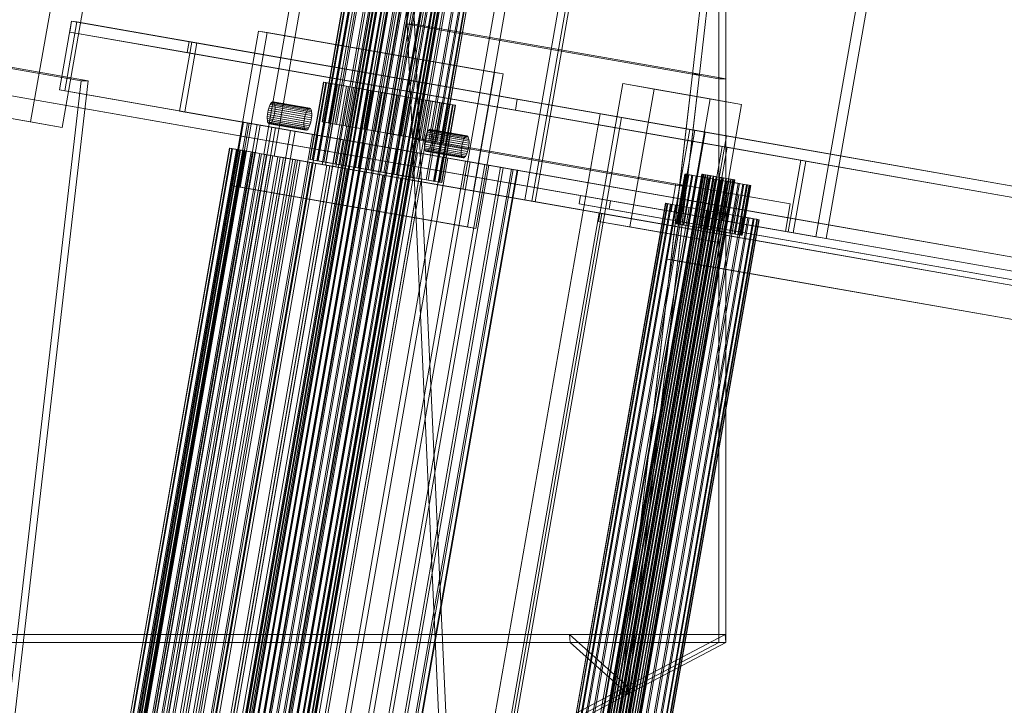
# Model space of a CAD drawing. Header units: millimetres. Extents: x -4395 to 65662, y -65530 to 6847.
# Tile 4 of 256: x -4056 to -3705, y -59197 to -58953. Entities that reach past the tile are written whole.
import ezdxf

# ---------------------------------------------------------------- set-up
doc = ezdxf.new("R2010")
doc.units = ezdxf.units.MM
doc.layers.add('R33_DET_superior_C07', color=7, linetype='Continuous', lineweight=0)
doc.layers.add('R33_DET_superior_fines-r33-C07-C02', color=7, linetype='Continuous', lineweight=0)

msp = doc.modelspace()

# ---------------------------------------------------------------- linework, layer by layer
at = {"layer": 'R33_DET_superior_C07'}
for p, q in [((-3715.088, -58705.085), (-3772.073, -59030.127)), ((-3768.397, -59030.772), (-3711.412, -58705.729)), ((-3969.253, -59000.635), (-3951.985, -58902.137)), ((-3948.241, -58902.793), (-3965.509, -59001.291)), ((-3948.422, -59004.287), (-3931.154, -58905.789)), ((-3929.929, -58906.004), (-3947.197, -59004.501)), ((-3943.453, -59005.158), (-3926.184, -58906.66)), ((-3934.559, -58910.268), (-3948.373, -58989.066)), ((-3934.467, -58910.284), (-3948.281, -58989.083)), ((-3933.821, -58910.398), (-3947.635, -58989.196)), ((-3947.362, -58989.244), (-3933.547, -58910.445)), ((-3932.281, -58910.668), (-3946.095, -58989.466)), ((-3931.837, -58910.745), (-3945.652, -58989.544)), ((-3929.998, -58911.068), (-3943.813, -58989.866)), ((-3929.401, -58911.172), (-3943.215, -58989.971)), ((-3927.06, -58911.583), (-3940.875, -58990.381)), ((-3926.332, -58911.71), (-3940.147, -58990.509)), ((-3923.58, -58912.193), (-3937.395, -58990.991)), ((-3922.75, -58912.338), (-3936.564, -58991.137)), ((-3919.692, -58912.875), (-3933.507, -58991.673)), ((-3918.791, -58913.033), (-3932.605, -58991.831)), ((-3915.545, -58913.602), (-3929.359, -58992.4)), ((-3914.608, -58913.766), (-3928.422, -58992.564)), ((-3911.298, -58914.346), (-3925.112, -58993.144)), ((-3910.361, -58914.51), (-3924.175, -58993.309)), ((-3907.114, -58915.08), (-3920.929, -58993.878)), ((-3906.213, -58915.238), (-3920.028, -58994.036)), ((-3898.107, -59013.108), (-3880.839, -58914.61)), ((-3877.095, -58915.266), (-3894.363, -59013.764)), ((-3903.155, -58915.774), (-3916.97, -58994.572)), ((-3902.325, -58915.919), (-3916.139, -58994.717)), ((-3899.573, -58916.402), (-3913.387, -58995.2)), ((-3898.845, -58916.529), (-3912.659, -58995.328)), ((-3896.504, -58916.94), (-3910.319, -58995.738)), ((-3895.907, -58917.044), (-3909.722, -58995.843)), ((-3894.068, -58917.367), (-3907.883, -58996.165)), ((-3893.624, -58917.445), (-3907.439, -58996.243)), ((-3892.358, -58917.667), (-3906.172, -58996.465)), ((-3892.084, -58917.715), (-3905.899, -58996.513)), ((-3891.439, -58917.828), (-3905.253, -58996.626)), ((-3891.346, -58917.844), (-3905.161, -58996.642)), ((-3858.783, -58918.477), (-3876.051, -59016.974)), ((-3856.264, -58918.918), (-3873.532, -59017.416)), ((-3872.307, -59017.631), (-3855.038, -58919.133)), ((-4043.855, -58939.839), (-4052.49, -58989.088)), ((-4041.256, -58991.057), (-4032.622, -58941.808)), ((-3930.409, -58941.453), (-4013.297, -59414.242)), ((-3930.357, -58941.462), (-4013.244, -59414.252)), ((-3929.99, -58941.527), (-4012.878, -59414.316)), ((-4012.722, -59414.343), (-3929.835, -58941.554)), ((-3929.115, -58941.68), (-4012.003, -59414.469)), ((-3928.863, -58941.724), (-4011.75, -59414.514)), ((-3927.818, -58941.907), (-4010.706, -59414.697)), ((-3927.479, -58941.967), (-4010.366, -59414.756)), ((-3926.149, -58942.2), (-4009.036, -59414.989)), ((-3925.735, -58942.273), (-4008.623, -59415.062)), ((-3924.172, -58942.547), (-4007.059, -59415.336)), ((-3923.7, -58942.629), (-4006.587, -59415.419)), ((-3921.962, -58942.934), (-4004.85, -59415.723)), ((-3921.45, -58943.024), (-4004.338, -59415.813)), ((-3919.606, -58943.347), (-4002.493, -59416.136)), ((-3919.073, -58943.441), (-4001.961, -59416.23)), ((-3917.193, -58943.77), (-4000.08, -59416.559)), ((-3916.66, -58943.864), (-3999.548, -59416.653)), ((-3914.816, -58944.187), (-3997.703, -59416.976)), ((-3914.304, -58944.277), (-3997.191, -59417.066)), ((-3912.566, -58944.581), (-3995.454, -59417.371)), ((-3912.095, -58944.664), (-3994.982, -59417.453)), ((-3910.531, -58944.938), (-3993.419, -59417.727)), ((-3910.117, -58945.011), (-3993.005, -59417.8)), ((-3908.788, -58945.244), (-3991.675, -59418.033)), ((-3908.448, -58945.303), (-3991.336, -59418.093)), ((-3907.403, -58945.486), (-3990.291, -59418.276)), ((-3907.151, -58945.531), (-3990.039, -59418.32)), ((-3906.431, -58945.657), (-3989.319, -59418.446)), ((-3906.276, -58945.684), (-3989.164, -59418.473)), ((-3905.909, -58945.748), (-3988.797, -59418.538)), ((-3905.857, -58945.758), (-3988.744, -59418.547)), ((-4042.174, -58977.698), (-4037.857, -58953.073)), ((-4036.018, -58953.396), (-4040.336, -58978.02)), ((-4038.547, -58957.013), (-4037.857, -58953.073)), ((-4037.857, -58953.073), (2652.779, -60126.05)), ((-4037.857, -58953.073), (-3995.888, -58960.431)), ((-4037.857, -58953.073), (-4036.018, -58953.396)), ((2654.617, -60126.372), (-4036.018, -58953.396)), ((2652.088, -60129.99), (-4038.547, -58957.013)), ((-4038.547, -58957.013), (-3996.579, -58964.371)), ((-3980.774, -59011.813), (-3971.104, -58956.654)), ((-3968.04, -58957.191), (-3977.711, -59012.35)), ((-3971.104, -58956.654), (-3886.852, -58971.425)), ((-3971.104, -58956.654), (-3968.04, -58957.191)), ((-3883.789, -58971.962), (-3968.04, -58957.191)), ((-3999.286, -58985.217), (-3994.969, -58960.592)), ((-3993.131, -58960.915), (-3997.448, -58985.539)), ((-3995.888, -58960.431), (-3996.579, -58964.371)), ((2694.747, -60133.408), (-3995.888, -58960.431)), ((-3994.969, -58960.592), (2695.666, -60133.569)), ((-3994.969, -58960.592), (-3993.131, -58960.915)), ((2697.504, -60133.891), (-3993.131, -58960.915)), ((-3996.579, -58964.371), (2694.056, -60137.348)), ((-3772.073, -59030.127), (-4127.802, -58967.762)), ((-4124.126, -58968.407), (-3768.397, -59030.772)), ((-3886.852, -58971.425), (-3896.522, -59026.584)), ((-3883.789, -58971.962), (-3886.852, -58971.425)), ((-3947.92, -58974.932), (-3952.755, -59002.512)), ((-3947.819, -58974.95), (-3952.654, -59002.529)), ((-3947.819, -58974.95), (-3947.92, -58974.932)), ((-3947.92, -58974.932), (-3947.115, -58975.073)), ((-3946.817, -58975.126), (-3947.819, -58974.95)), ((-3893.459, -59027.121), (-3883.789, -58971.962)), ((2648.461, -60150.675), (-4042.174, -58977.698)), ((-4042.174, -58977.698), (-4040.336, -58978.02)), ((-4040.336, -58978.02), (2650.299, -60150.997)), ((-3947.115, -58975.073), (-3951.95, -59002.653)), ((-3951.652, -59002.705), (-3946.817, -58975.126)), ((-3945.435, -58975.368), (-3950.27, -59002.947)), ((-3950.017, -59002.992), (-3945.182, -58975.412)), ((-3944.951, -58975.453), (-3949.786, -59003.032)), ((-3942.945, -58975.805), (-3947.78, -59003.384)), ((-3942.293, -58975.919), (-3947.128, -59003.498)), ((-3947.115, -58975.073), (-3945.435, -58975.368)), ((-3944.951, -58975.453), (-3946.817, -58975.126)), ((-3945.435, -58975.368), (-3942.945, -58975.805)), ((-3945.182, -58975.412), (-3911.482, -58981.321)), ((-3945.182, -58975.412), (-3937.218, -58976.809)), ((-3942.293, -58975.919), (-3944.951, -58975.453)), ((-3939.74, -58976.366), (-3944.575, -59003.946)), ((-3938.946, -58976.506), (-3943.781, -59004.085)), ((-3942.945, -58975.805), (-3939.74, -58976.366)), ((-3938.946, -58976.506), (-3942.293, -58975.919)), ((-3937.218, -58976.809), (-3942.053, -59004.388)), ((-3935.944, -58977.032), (-3940.779, -59004.611)), ((-3935.038, -58977.191), (-3939.873, -59004.77)), ((-3939.74, -58976.366), (-3935.944, -58977.032)), ((-3935.038, -58977.191), (-3938.946, -58976.506)), ((-3903.517, -58982.717), (-3937.218, -58976.809)), ((-3931.702, -58977.776), (-3936.537, -59005.355)), ((-3935.944, -58977.032), (-3931.702, -58977.776)), ((-3930.719, -58977.948), (-3935.554, -59005.527)), ((-3930.719, -58977.948), (-3935.038, -58977.191)), ((-3927.177, -58978.569), (-3932.012, -59006.148)), ((-3931.702, -58977.776), (-3927.177, -58978.569)), ((-3926.155, -58978.748), (-3930.719, -58977.948)), ((-3927.177, -58978.569), (-3922.544, -58979.381)), ((-3849.703, -59024.639), (-3841.069, -58975.39)), ((-3841.069, -58975.39), (-3829.836, -58977.36)), ((-3841.069, -58975.39), (-3809.823, -58980.868)), ((-3829.836, -58977.36), (-3838.47, -59026.609)), ((-3798.589, -58982.838), (-3829.836, -58977.36)), ((-3966.173, -58981.963), (-3966.442, -58982.147)), ((-3965.921, -58981.929), (-3966.173, -58981.963)), ((-3953.068, -58984.26), (-3966.173, -58981.963)), ((-3965.695, -58982.047), (-3965.921, -58981.929)), ((-3952.815, -58984.227), (-3965.921, -58981.929)), ((-3965.505, -58982.311), (-3965.695, -58982.047)), ((-3952.589, -58984.344), (-3965.695, -58982.047)), ((-3926.155, -58978.748), (-3930.99, -59006.327)), ((-3922.544, -58979.381), (-3927.379, -59006.96)), ((-3921.522, -58979.56), (-3926.357, -59007.14)), ((-3921.522, -58979.56), (-3926.155, -58978.748)), ((-3917.981, -58980.181), (-3922.816, -59007.761)), ((-3922.544, -58979.381), (-3917.981, -58980.181)), ((-3916.998, -58980.354), (-3921.833, -59007.933)), ((-3916.998, -58980.354), (-3921.522, -58979.56)), ((-3913.662, -58980.938), (-3918.497, -59008.518)), ((-3917.981, -58980.181), (-3913.662, -58980.938)), ((-3912.756, -58981.097), (-3917.591, -59008.677)), ((-3912.756, -58981.097), (-3916.998, -58980.354)), ((-3911.482, -58981.321), (-3916.317, -59008.9)), ((-3909.754, -58981.624), (-3914.589, -59009.203)), ((-3908.959, -58981.763), (-3913.795, -59009.342)), ((-3913.662, -58980.938), (-3909.754, -58981.624)), ((-3908.959, -58981.763), (-3912.756, -58981.097)), ((-3903.517, -58982.717), (-3911.482, -58981.321)), ((-3909.754, -58981.624), (-3906.406, -58982.21)), ((-3905.755, -58982.325), (-3908.959, -58981.763)), ((-3879.405, -58984.914), (-3878.714, -58980.974)), ((-3878.714, -58980.974), (-3123.141, -59113.438)), ((-3878.714, -58980.974), (-3815.303, -58992.091)), ((-3809.823, -58980.868), (-3818.457, -59030.117)), ((-3798.589, -58982.838), (-3809.823, -58980.868)), ((-4083.736, -58983.61), (-4052.49, -58989.088)), ((-4072.502, -58985.579), (-4041.256, -58991.057)), ((2691.349, -60158.193), (-3999.286, -58985.217)), ((-3999.286, -58985.217), (-3997.448, -58985.539)), ((-3997.448, -58985.539), (2693.187, -60158.516)), ((-3967.679, -58984.89), (-3967.837, -58985.654)), ((-3967.479, -58984.163), (-3967.679, -58984.89)), ((-3954.573, -58987.187), (-3967.679, -58984.89)), ((-3967.247, -58983.501), (-3967.479, -58984.163)), ((-3954.374, -58986.46), (-3967.479, -58984.163)), ((-3966.99, -58982.931), (-3967.247, -58983.501)), ((-3954.141, -58985.799), (-3967.247, -58983.501)), ((-3966.718, -58982.474), (-3966.99, -58982.931)), ((-3953.884, -58985.229), (-3966.99, -58982.931)), ((-3966.442, -58982.147), (-3966.718, -58982.474)), ((-3953.612, -58984.771), (-3966.718, -58982.474)), ((-3953.337, -58984.444), (-3966.442, -58982.147)), ((-3965.357, -58982.712), (-3965.505, -58982.311)), ((-3952.399, -58984.609), (-3965.505, -58982.311)), ((-3965.386, -58986.084), (-3965.275, -58985.311)), ((-3965.257, -58983.235), (-3965.357, -58982.712)), ((-3952.251, -58985.01), (-3965.357, -58982.712)), ((-3965.275, -58985.311), (-3965.215, -58984.56)), ((-3952.169, -58987.609), (-3965.275, -58985.311)), ((-3965.209, -58983.859), (-3965.257, -58983.235)), ((-3952.151, -58985.533), (-3965.257, -58983.235)), ((-3965.215, -58984.56), (-3965.209, -58983.859)), ((-3952.11, -58986.857), (-3965.215, -58984.56)), ((-3952.103, -58986.156), (-3965.209, -58983.859)), ((-3954.141, -58985.799), (-3953.884, -58985.229)), ((-3953.884, -58985.229), (-3953.612, -58984.771)), ((-3953.612, -58984.771), (-3953.337, -58984.444)), ((-3953.337, -58984.444), (-3953.068, -58984.26)), ((-3953.068, -58984.26), (-3952.815, -58984.227)), ((-3952.815, -58984.227), (-3952.589, -58984.344)), ((-3952.589, -58984.344), (-3952.399, -58984.609)), ((-3952.399, -58984.609), (-3952.251, -58985.01)), ((-3952.251, -58985.01), (-3952.151, -58985.533)), ((-3952.151, -58985.533), (-3952.103, -58986.156)), ((-3906.406, -58982.21), (-3911.241, -59009.79)), ((-3905.755, -58982.325), (-3910.59, -59009.904)), ((-3903.749, -58982.676), (-3908.584, -59010.256)), ((-3908.352, -59010.296), (-3903.517, -58982.717)), ((-3903.264, -58982.761), (-3908.099, -59010.341)), ((-3901.883, -58983.003), (-3906.718, -59010.583)), ((-3901.584, -58983.056), (-3906.419, -59010.635)), ((-3906.406, -58982.21), (-3903.749, -58982.676)), ((-3903.264, -58982.761), (-3905.755, -58982.325)), ((-3900.88, -58983.179), (-3905.715, -59010.759)), ((-3900.779, -58983.197), (-3905.614, -59010.776)), ((-3903.749, -58982.676), (-3901.883, -58983.003)), ((-3901.584, -58983.056), (-3903.264, -58982.761)), ((-3901.883, -58983.003), (-3900.88, -58983.179)), ((-3900.779, -58983.197), (-3901.584, -58983.056)), ((-3900.88, -58983.179), (-3900.779, -58983.197)), ((-3123.832, -59117.378), (-3879.405, -58984.914)), ((-3879.405, -58984.914), (-3815.993, -58996.031)), ((-3807.224, -59032.087), (-3798.589, -58982.838)), ((-4052.49, -58989.088), (-4041.256, -58991.057)), ((-3968.008, -58987.178), (-3968.014, -58987.879)), ((-3968.014, -58987.879), (-3967.967, -58988.503)), ((-3954.908, -58990.177), (-3968.014, -58987.879)), ((-3967.948, -58986.427), (-3968.008, -58987.178)), ((-3954.902, -58989.476), (-3968.008, -58987.178)), ((-3967.967, -58988.503), (-3967.867, -58989.025)), ((-3954.861, -58990.801), (-3967.967, -58988.503)), ((-3967.837, -58985.654), (-3967.948, -58986.427)), ((-3954.842, -58988.724), (-3967.948, -58986.427)), ((-3967.867, -58989.025), (-3967.719, -58989.427)), ((-3954.761, -58991.323), (-3967.867, -58989.025)), ((-3954.731, -58987.952), (-3967.837, -58985.654)), ((-3966.505, -58989.264), (-3966.234, -58988.807)), ((-3966.234, -58988.807), (-3965.977, -58988.236)), ((-3953.128, -58991.104), (-3966.234, -58988.807)), ((-3965.977, -58988.236), (-3965.744, -58987.575)), ((-3952.871, -58990.534), (-3965.977, -58988.236)), ((-3965.744, -58987.575), (-3965.545, -58986.848)), ((-3952.638, -58989.873), (-3965.744, -58987.575)), ((-3965.545, -58986.848), (-3965.386, -58986.084)), ((-3952.439, -58989.146), (-3965.545, -58986.848)), ((-3952.281, -58988.381), (-3965.386, -58986.084)), ((-3954.902, -58989.476), (-3954.842, -58988.724)), ((-3954.842, -58988.724), (-3954.731, -58987.952)), ((-3954.731, -58987.952), (-3954.573, -58987.187)), ((-3954.573, -58987.187), (-3954.374, -58986.46)), ((-3954.374, -58986.46), (-3954.141, -58985.799)), ((-3952.281, -58988.381), (-3952.439, -58989.146)), ((-3952.169, -58987.609), (-3952.281, -58988.381)), ((-3952.11, -58986.857), (-3952.169, -58987.609)), ((-3952.103, -58986.156), (-3952.11, -58986.857)), ((-3947.635, -58989.196), (-3948.373, -58989.066)), ((-3948.373, -58989.066), (-3948.281, -58989.083)), ((-3948.281, -58989.083), (-3947.362, -58989.244)), ((-3921.626, -59399.856), (-3849.099, -58986.166)), ((-3841.44, -58987.508), (-3913.967, -59401.199)), ((-3849.099, -58986.166), (-3811.654, -58992.73)), ((-3849.099, -58986.166), (-3841.44, -58987.508)), ((-3803.995, -58994.073), (-3841.44, -58987.508)), ((-3976.736, -58989.17), (-4040.628, -59353.612)), ((-3976.526, -58989.207), (-4040.418, -59353.649)), ((-3975.058, -58989.464), (-4038.951, -59353.906)), ((-4038.33, -59354.015), (-3974.437, -58989.573)), ((-3971.558, -58990.078), (-4035.451, -59354.52)), ((-3970.55, -58990.255), (-4034.442, -59354.696)), ((-3966.37, -58990.987), (-4030.263, -59355.429)), ((-3965.013, -58991.225), (-4028.905, -59355.667)), ((-3959.694, -58992.158), (-4023.586, -59356.6)), ((-3958.039, -58992.448), (-4021.932, -59356.89)), ((-3976.526, -58989.207), (-3976.736, -58989.17)), ((-3976.736, -58989.17), (-3975.058, -58989.464)), ((-3974.437, -58989.573), (-3976.526, -58989.207)), ((-3975.058, -58989.464), (-3971.558, -58990.078)), ((-3970.55, -58990.255), (-3974.437, -58989.573)), ((-3971.558, -58990.078), (-3966.37, -58990.987)), ((-3965.013, -58991.225), (-3970.55, -58990.255)), ((-3967.719, -58989.427), (-3967.528, -58989.691)), ((-3954.613, -58991.724), (-3967.719, -58989.427)), ((-3967.528, -58989.691), (-3967.302, -58989.809)), ((-3954.422, -58991.989), (-3967.528, -58989.691)), ((-3967.302, -58989.809), (-3967.05, -58989.775)), ((-3967.302, -58989.809), (-3954.197, -58992.106)), ((-3967.05, -58989.775), (-3966.781, -58989.591)), ((-3953.944, -58992.073), (-3967.05, -58989.775)), ((-3966.781, -58989.591), (-3966.505, -58989.264)), ((-3953.675, -58991.889), (-3966.781, -58989.591)), ((-3953.399, -58991.562), (-3966.505, -58989.264)), ((-3966.37, -58990.987), (-3959.694, -58992.158)), ((-3958.039, -58992.448), (-3965.013, -58991.225)), ((-3959.694, -58992.158), (-3951.785, -58993.545)), ((-3949.897, -58993.875), (-3958.039, -58992.448)), ((-3954.908, -58990.177), (-3954.902, -58989.476)), ((-3954.861, -58990.801), (-3954.908, -58990.177)), ((-3954.761, -58991.323), (-3954.861, -58990.801)), ((-3954.613, -58991.724), (-3954.761, -58991.323)), ((-3954.422, -58991.989), (-3954.613, -58991.724)), ((-3954.197, -58992.106), (-3954.422, -58991.989)), ((-3953.944, -58992.073), (-3954.197, -58992.106)), ((-3953.675, -58991.889), (-3953.944, -58992.073)), ((-3953.399, -58991.562), (-3953.675, -58991.889)), ((-3953.128, -58991.104), (-3953.399, -58991.562)), ((-3952.871, -58990.534), (-3953.128, -58991.104)), ((-3952.638, -58989.873), (-3952.871, -58990.534)), ((-3952.439, -58989.146), (-3952.638, -58989.873)), ((-3946.095, -58989.466), (-3947.635, -58989.196)), ((-3947.362, -58989.244), (-3945.652, -58989.544)), ((-3943.813, -58989.866), (-3946.095, -58989.466)), ((-3945.652, -58989.544), (-3943.215, -58989.971)), ((-3940.875, -58990.381), (-3943.813, -58989.866)), ((-3943.215, -58989.971), (-3940.147, -58990.509)), ((-3937.395, -58990.991), (-3940.875, -58990.381)), ((-3940.147, -58990.509), (-3936.564, -58991.137)), ((-3933.507, -58991.673), (-3937.395, -58990.991)), ((-3936.564, -58991.137), (-3932.605, -58991.831)), ((-3929.359, -58992.4), (-3933.507, -58991.673)), ((-3932.605, -58991.831), (-3928.422, -58992.564)), ((-3925.112, -58993.144), (-3929.359, -58992.4)), ((-3928.422, -58992.564), (-3924.175, -58993.309)), ((-3910.55, -58992.321), (-3910.822, -58992.778)), ((-3910.275, -58991.994), (-3910.55, -58992.321)), ((-3897.445, -58994.618), (-3910.55, -58992.321)), ((-3910.006, -58991.81), (-3910.275, -58991.994)), ((-3897.169, -58994.291), (-3910.275, -58991.994)), ((-3909.753, -58991.776), (-3910.006, -58991.81)), ((-3896.9, -58994.108), (-3910.006, -58991.81)), ((-3909.527, -58991.894), (-3909.753, -58991.776)), ((-3896.647, -58994.074), (-3909.753, -58991.776)), ((-3909.337, -58992.158), (-3909.527, -58991.894)), ((-3896.422, -58994.191), (-3909.527, -58991.894)), ((-3909.189, -58992.559), (-3909.337, -58992.158)), ((-3896.231, -58994.456), (-3909.337, -58992.158)), ((-3909.089, -58993.082), (-3909.189, -58992.559)), ((-3896.083, -58994.857), (-3909.189, -58992.559)), ((-3821.458, -59016.393), (-3817.141, -58991.769)), ((-3815.303, -58992.091), (-3819.62, -59016.715)), ((-3817.141, -58991.769), (-3061.567, -59124.233)), ((-3817.141, -58991.769), (-3815.303, -58992.091)), ((-3815.303, -58992.091), (-3815.993, -58996.031)), ((-3059.729, -59124.555), (-3815.303, -58992.091)), ((-3951.785, -58993.545), (-4015.677, -59357.986)), ((-3949.897, -58993.875), (-4013.79, -59358.317)), ((-3942.947, -58995.094), (-4006.84, -59359.536)), ((-3940.899, -58995.453), (-4004.792, -59359.895)), ((-3951.785, -58993.545), (-3942.947, -58995.094)), ((-3940.899, -58995.453), (-3949.897, -58993.875)), ((-3942.947, -58995.094), (-3933.522, -58996.746)), ((-3931.392, -58997.12), (-3940.899, -58995.453)), ((-3920.929, -58993.878), (-3925.112, -58993.144)), ((-3924.175, -58993.309), (-3920.028, -58994.036)), ((-3916.97, -58994.572), (-3920.929, -58993.878)), ((-3920.028, -58994.036), (-3916.139, -58994.717)), ((-3913.387, -58995.2), (-3916.97, -58994.572)), ((-3916.139, -58994.717), (-3912.659, -58995.328)), ((-3910.319, -58995.738), (-3913.387, -58995.2)), ((-3912.659, -58995.328), (-3909.722, -58995.843)), ((-3911.669, -58995.501), (-3911.781, -58996.274)), ((-3911.511, -58994.737), (-3911.669, -58995.501)), ((-3898.563, -58997.799), (-3911.669, -58995.501)), ((-3911.312, -58994.01), (-3911.511, -58994.737)), ((-3898.405, -58997.034), (-3911.511, -58994.737)), ((-3911.079, -58993.348), (-3911.312, -58994.01)), ((-3898.206, -58996.307), (-3911.312, -58994.01)), ((-3910.822, -58992.778), (-3911.079, -58993.348)), ((-3897.973, -58995.646), (-3911.079, -58993.348)), ((-3897.716, -58995.076), (-3910.822, -58992.778)), ((-3907.883, -58996.165), (-3910.319, -58995.738)), ((-3909.722, -58995.843), (-3907.439, -58996.243)), ((-3909.377, -58996.695), (-3909.219, -58995.931)), ((-3909.219, -58995.931), (-3909.107, -58995.158)), ((-3896.113, -58998.228), (-3909.219, -58995.931)), ((-3909.107, -58995.158), (-3909.048, -58994.407)), ((-3896.002, -58997.456), (-3909.107, -58995.158)), ((-3909.041, -58993.706), (-3909.089, -58993.082)), ((-3895.983, -58995.38), (-3909.089, -58993.082)), ((-3909.048, -58994.407), (-3909.041, -58993.706)), ((-3895.942, -58996.704), (-3909.048, -58994.407)), ((-3895.936, -58996.003), (-3909.041, -58993.706)), ((-3898.206, -58996.307), (-3897.973, -58995.646)), ((-3897.973, -58995.646), (-3897.716, -58995.076)), ((-3897.716, -58995.076), (-3897.445, -58994.618)), ((-3897.445, -58994.618), (-3897.169, -58994.291)), ((-3897.169, -58994.291), (-3896.9, -58994.108)), ((-3896.9, -58994.108), (-3896.647, -58994.074)), ((-3896.647, -58994.074), (-3896.422, -58994.191)), ((-3896.422, -58994.191), (-3896.231, -58994.456)), ((-3896.231, -58994.456), (-3896.083, -58994.857)), ((-3896.083, -58994.857), (-3895.983, -58995.38)), ((-3895.983, -58995.38), (-3895.936, -58996.003)), ((-3895.936, -58996.003), (-3895.942, -58996.704)), ((-3811.654, -58992.73), (-3884.18, -59406.421)), ((-3876.522, -59407.764), (-3803.995, -58994.073)), ((-3825.257, -59038.062), (-3817.832, -58995.708)), ((-3815.993, -58996.031), (-3823.419, -59038.385)), ((-3817.832, -58995.708), (2554.519, -60112.885)), ((-3817.832, -58995.708), (-3815.993, -58996.031)), ((-3815.993, -58996.031), (-3060.42, -59128.495)), ((2556.357, -60113.207), (-3815.993, -58996.031)), ((-3803.995, -58994.073), (-3811.654, -58992.73)), ((-3981.484, -58998.49), (-4041.923, -59343.232)), ((-3981.409, -58998.503), (-4041.848, -59343.246)), ((-3980.667, -58998.634), (-4041.106, -59343.376)), ((-3980.443, -58998.673), (-4040.882, -59343.415)), ((-3978.972, -58998.931), (-4039.411, -59343.673)), ((-3978.603, -58998.995), (-4039.042, -59343.737)), ((-4038.972, -59343.75), (-3978.533, -58999.008)), ((-4038.901, -59343.762), (-3978.462, -58999.02)), ((-4038.202, -59343.885), (-3977.763, -58999.143)), ((-4037.99, -59343.922), (-3977.551, -58999.18)), ((-3976.429, -58999.377), (-4036.868, -59344.119)), ((-4036.603, -59344.165), (-3976.164, -58999.423)), ((-3975.921, -58999.466), (-4036.36, -59344.208)), ((-4036.255, -59344.226), (-3975.816, -58999.484)), ((-3933.522, -58996.746), (-3997.414, -59361.188)), ((-3931.392, -58997.12), (-3995.284, -59361.561)), ((-3923.869, -58998.439), (-3987.762, -59362.88)), ((-3921.74, -58998.812), (-3985.632, -59363.254)), ((-3978.533, -58999.008), (-3981.484, -58998.49)), ((-3981.484, -58998.49), (-3981.409, -58998.503)), ((-3980.667, -58998.634), (-3981.484, -58998.49)), ((-3978.462, -58999.02), (-3981.409, -58998.503)), ((-3981.409, -58998.503), (-3980.443, -58998.673)), ((-3977.763, -58999.143), (-3980.667, -58998.634)), ((-3978.972, -58998.931), (-3980.667, -58998.634)), ((-3977.551, -58999.18), (-3980.443, -58998.673)), ((-3980.443, -58998.673), (-3978.603, -58998.995)), ((-3976.164, -58999.423), (-3978.972, -58998.931)), ((-3976.429, -58999.377), (-3978.972, -58998.931)), ((-3975.816, -58999.484), (-3978.603, -58998.995)), ((-3978.603, -58998.995), (-3975.921, -58999.466)), ((-3978.462, -58999.02), (-3978.533, -58999.008)), ((-3978.533, -58999.008), (-3977.763, -58999.143)), ((-3977.551, -58999.18), (-3978.462, -58999.02)), ((-3977.763, -58999.143), (-3976.164, -58999.423)), ((-3975.816, -58999.484), (-3977.551, -58999.18)), ((-3973.764, -58999.844), (-3976.429, -58999.377)), ((-3973.08, -58999.964), (-3976.429, -58999.377)), ((-3976.164, -58999.423), (-3973.764, -58999.844)), ((-3973.285, -58999.928), (-3975.921, -58999.466)), ((-3975.921, -58999.466), (-3972.442, -59000.076)), ((-3973.285, -58999.928), (-3975.816, -58999.484)), ((-3933.522, -58996.746), (-3923.869, -58998.439)), ((-3921.74, -58998.812), (-3931.392, -58997.12)), ((-3923.869, -58998.439), (-3914.362, -59000.105)), ((-3912.314, -59000.464), (-3921.74, -58998.812)), ((-3911.84, -58997.025), (-3911.847, -58997.726)), ((-3911.847, -58997.726), (-3911.799, -58998.35)), ((-3898.741, -59000.024), (-3911.847, -58997.726)), ((-3911.781, -58996.274), (-3911.84, -58997.025)), ((-3898.735, -58999.323), (-3911.84, -58997.025)), ((-3911.799, -58998.35), (-3911.699, -58998.873)), ((-3898.693, -59000.648), (-3911.799, -58998.35)), ((-3898.675, -58998.572), (-3911.781, -58996.274)), ((-3911.699, -58998.873), (-3911.551, -58999.274)), ((-3898.593, -59001.17), (-3911.699, -58998.873)), ((-3911.551, -58999.274), (-3911.36, -58999.538)), ((-3898.445, -59001.571), (-3911.551, -58999.274)), ((-3911.36, -58999.538), (-3911.135, -58999.656)), ((-3898.255, -59001.836), (-3911.36, -58999.538)), ((-3911.135, -58999.656), (-3910.882, -58999.622)), ((-3911.135, -58999.656), (-3898.029, -59001.954)), ((-3910.882, -58999.622), (-3910.613, -58999.438)), ((-3897.777, -59001.92), (-3910.882, -58999.622)), ((-3910.613, -58999.438), (-3910.338, -58999.111)), ((-3897.507, -59001.736), (-3910.613, -58999.438)), ((-3910.338, -58999.111), (-3910.066, -58998.654)), ((-3897.232, -59001.409), (-3910.338, -58999.111)), ((-3910.066, -58998.654), (-3909.809, -58998.084)), ((-3896.96, -59000.951), (-3910.066, -58998.654)), ((-3909.809, -58998.084), (-3909.576, -58997.422)), ((-3896.703, -59000.381), (-3909.809, -58998.084)), ((-3909.576, -58997.422), (-3909.377, -58996.695)), ((-3896.47, -58999.72), (-3909.576, -58997.422)), ((-3896.271, -58998.993), (-3909.377, -58996.695)), ((-3906.172, -58996.465), (-3907.883, -58996.165)), ((-3907.439, -58996.243), (-3905.899, -58996.513)), ((-3905.253, -58996.626), (-3906.172, -58996.465)), ((-3905.899, -58996.513), (-3905.161, -58996.642)), ((-3905.161, -58996.642), (-3905.253, -58996.626)), ((-3898.741, -59000.024), (-3898.735, -58999.323)), ((-3898.735, -58999.323), (-3898.675, -58998.572)), ((-3898.675, -58998.572), (-3898.563, -58997.799)), ((-3898.563, -58997.799), (-3898.405, -58997.034)), ((-3898.405, -58997.034), (-3898.206, -58996.307)), ((-3896.271, -58998.993), (-3896.47, -58999.72)), ((-3896.113, -58998.228), (-3896.271, -58998.993)), ((-3896.002, -58997.456), (-3896.113, -58998.228)), ((-3895.942, -58996.704), (-3896.002, -58997.456)), ((-3810.081, -59023.464), (-3805.592, -58997.854)), ((-3803.754, -58998.177), (-3808.243, -59023.786)), ((-3805.592, -58997.854), (-3777.508, -59002.778)), ((-3805.592, -58997.854), (-3803.754, -58998.177)), ((-3775.67, -59003.1), (-3803.754, -58998.177)), ((-4034.203, -59344.586), (-3973.764, -58999.844)), ((-4033.724, -59344.67), (-3973.285, -58999.928)), ((-3973.08, -58999.964), (-4033.518, -59344.706)), ((-3972.442, -59000.076), (-4032.881, -59344.818)), ((-4031.044, -59345.14), (-3970.605, -59000.398)), ((-4030.442, -59345.245), (-3970.003, -59000.503)), ((-3968.982, -59000.682), (-4029.421, -59345.424)), ((-3968.226, -59000.815), (-4028.664, -59345.557)), ((-4027.178, -59345.817), (-3966.739, -59001.075)), ((-4026.464, -59345.943), (-3966.025, -59001.2)), ((-3964.207, -59001.519), (-4024.646, -59346.261)), ((-3963.344, -59001.671), (-4023.783, -59346.413)), ((-4022.673, -59346.607), (-3962.235, -59001.865)), ((-4021.859, -59346.75), (-3961.42, -59002.008)), ((-3958.836, -59002.461), (-4019.275, -59347.203)), ((-3957.881, -59002.628), (-4018.32, -59347.37)), ((-4017.606, -59347.496), (-3957.167, -59002.753)), ((-4016.706, -59347.653), (-3956.267, -59002.911)), ((-3914.362, -59000.105), (-3978.254, -59364.547)), ((-3912.314, -59000.464), (-3976.206, -59364.906)), ((-3973.764, -58999.844), (-3970.605, -59000.398)), ((-3970.003, -59000.503), (-3973.285, -58999.928)), ((-3970.605, -59000.398), (-3973.08, -58999.964)), ((-3968.982, -59000.682), (-3973.08, -58999.964)), ((-3970.003, -59000.503), (-3972.442, -59000.076)), ((-3972.442, -59000.076), (-3968.226, -59000.815)), ((-3970.605, -59000.398), (-3966.739, -59001.075)), ((-3966.025, -59001.2), (-3970.003, -59000.503)), ((-3905.364, -59001.683), (-3969.257, -59366.125)), ((-3965.509, -59001.291), (-3969.253, -59000.635)), ((-3969.253, -59000.635), (-3947.197, -59004.501)), ((-3966.739, -59001.075), (-3968.982, -59000.682)), ((-3964.207, -59001.519), (-3968.982, -59000.682)), ((-3966.025, -59001.2), (-3968.226, -59000.815)), ((-3968.226, -59000.815), (-3963.344, -59001.671)), ((-3903.477, -59002.014), (-3967.369, -59366.455)), ((-3966.739, -59001.075), (-3962.235, -59001.865)), ((-3961.42, -59002.008), (-3966.025, -59001.2)), ((-3965.509, -59001.291), (-3943.453, -59005.158)), ((-3962.235, -59001.865), (-3964.207, -59001.519)), ((-3958.836, -59002.461), (-3964.207, -59001.519)), ((-3961.42, -59002.008), (-3963.344, -59001.671)), ((-3963.344, -59001.671), (-3957.881, -59002.628)), ((-3962.235, -59001.865), (-3957.167, -59002.753)), ((-3956.267, -59002.911), (-3961.42, -59002.008)), ((-3897.222, -59003.11), (-3961.115, -59367.552)), ((-3957.167, -59002.753), (-3958.836, -59002.461)), ((-3952.96, -59003.491), (-3958.836, -59002.461)), ((-3956.267, -59002.911), (-3957.881, -59002.628)), ((-3957.881, -59002.628), (-3951.93, -59003.672)), ((-3957.167, -59002.753), (-3951.624, -59003.725)), ((-3950.653, -59003.896), (-3956.267, -59002.911)), ((-3951.95, -59002.653), (-3952.755, -59002.512)), ((-3952.755, -59002.512), (-3952.654, -59002.529)), ((-3952.654, -59002.529), (-3951.652, -59002.705)), ((-3950.27, -59002.947), (-3951.95, -59002.653)), ((-3951.652, -59002.705), (-3949.786, -59003.032)), ((-3947.78, -59003.384), (-3950.27, -59002.947)), ((-3916.317, -59008.9), (-3950.017, -59002.992)), ((-3950.017, -59002.992), (-3942.053, -59004.388)), ((-3949.786, -59003.032), (-3947.128, -59003.498)), ((-3914.362, -59000.105), (-3905.364, -59001.683)), ((-3903.477, -59002.014), (-3912.314, -59000.464)), ((-3905.364, -59001.683), (-3897.222, -59003.11)), ((-3895.568, -59003.4), (-3903.477, -59002.014)), ((-3898.693, -59000.648), (-3898.741, -59000.024)), ((-3898.593, -59001.17), (-3898.693, -59000.648)), ((-3898.445, -59001.571), (-3898.593, -59001.17)), ((-3898.255, -59001.836), (-3898.445, -59001.571)), ((-3898.029, -59001.954), (-3898.255, -59001.836)), ((-3897.777, -59001.92), (-3898.029, -59001.954)), ((-3897.507, -59001.736), (-3897.777, -59001.92)), ((-3897.232, -59001.409), (-3897.507, -59001.736)), ((-3896.96, -59000.951), (-3897.232, -59001.409)), ((-3897.222, -59003.11), (-3890.249, -59004.333)), ((-3896.703, -59000.381), (-3896.96, -59000.951)), ((-3896.47, -58999.72), (-3896.703, -59000.381)), ((-3777.508, -59002.778), (-3781.997, -59028.387)), ((-3780.159, -59028.71), (-3775.67, -59003.1)), ((-3775.67, -59003.1), (-3777.508, -59002.778)), ((-3952.96, -59003.491), (-4013.399, -59348.233)), ((-3951.93, -59003.672), (-4012.369, -59348.414)), ((-4012.063, -59348.467), (-3951.624, -59003.725)), ((-4011.092, -59348.638), (-3950.653, -59003.896)), ((-3946.68, -59004.592), (-4007.119, -59349.334)), ((-4006.139, -59349.506), (-3945.7, -59004.764)), ((-4006.032, -59349.525), (-3945.593, -59004.783)), ((-3944.674, -59004.944), (-4005.113, -59349.686)), ((-3940.104, -59005.745), (-4000.543, -59350.487)), ((-3999.935, -59350.594), (-3939.496, -59005.851)), ((-3895.568, -59003.4), (-3959.46, -59367.842)), ((-3890.249, -59004.333), (-3954.141, -59368.775)), ((-3951.624, -59003.725), (-3952.96, -59003.491)), ((-3946.68, -59004.592), (-3952.96, -59003.491)), ((-3888.891, -59004.571), (-3952.783, -59369.013)), ((-3950.653, -59003.896), (-3951.93, -59003.672)), ((-3951.93, -59003.672), (-3945.593, -59004.783)), ((-3951.624, -59003.725), (-3945.7, -59004.764)), ((-3944.674, -59004.944), (-3950.653, -59003.896)), ((-3884.712, -59005.304), (-3948.604, -59369.745)), ((-3873.532, -59017.416), (-3948.422, -59004.287)), ((-3948.422, -59004.287), (-3947.197, -59004.501)), ((-3944.575, -59003.946), (-3947.78, -59003.384)), ((-3883.703, -59005.48), (-3947.595, -59369.922)), ((-3947.197, -59004.501), (-3943.453, -59005.158)), ((-3947.197, -59004.501), (-3872.307, -59017.631)), ((-3947.128, -59003.498), (-3943.781, -59004.085)), ((-3945.7, -59004.764), (-3946.68, -59004.592)), ((-3940.104, -59005.745), (-3946.68, -59004.592)), ((-3945.7, -59004.764), (-3939.496, -59005.851)), ((-3945.593, -59004.783), (2613.984, -60154.783)), ((-3945.593, -59004.783), (-3944.674, -59004.944)), ((-3880.824, -59005.985), (-3944.717, -59370.427)), ((2614.903, -60154.944), (-3944.674, -59004.944)), ((-3940.779, -59004.611), (-3944.575, -59003.946)), ((-3880.203, -59006.094), (-3944.095, -59370.536)), ((-3943.781, -59004.085), (-3939.873, -59004.77)), ((-3878.735, -59006.351), (-3942.628, -59370.793)), ((-3878.526, -59006.388), (-3942.418, -59370.83)), ((-3942.053, -59004.388), (-3908.352, -59010.296)), ((-3936.537, -59005.355), (-3940.779, -59004.611)), ((-3939.496, -59005.851), (-3940.104, -59005.745)), ((-3933.344, -59006.93), (-3940.104, -59005.745)), ((-3939.873, -59004.77), (-3935.554, -59005.527)), ((-3939.496, -59005.851), (-3933.119, -59006.97)), ((-3932.012, -59006.148), (-3936.537, -59005.355)), ((-3935.554, -59005.527), (-3930.99, -59006.327)), ((-3927.379, -59006.96), (-3932.012, -59006.148)), ((-3930.99, -59006.327), (-3926.357, -59007.14)), ((-3888.891, -59004.571), (-3895.568, -59003.4)), ((-3890.249, -59004.333), (-3884.712, -59005.304)), ((-3883.703, -59005.48), (-3888.891, -59004.571)), ((-3884.712, -59005.304), (-3880.824, -59005.985)), ((-3880.203, -59006.094), (-3883.703, -59005.48)), ((-3880.824, -59005.985), (-3878.735, -59006.351)), ((-3878.526, -59006.388), (-3880.203, -59006.094)), ((-3878.735, -59006.351), (-3878.526, -59006.388)), ((-3933.344, -59006.93), (-3993.783, -59351.672)), ((-3993.557, -59351.712), (-3933.119, -59006.97)), ((-3987.116, -59352.841), (-3926.677, -59008.099)), ((-3926.516, -59008.127), (-3986.955, -59352.869)), ((-3980.72, -59353.962), (-3920.281, -59009.22)), ((-3919.737, -59009.316), (-3980.175, -59354.058)), ((-3933.119, -59006.97), (-3933.344, -59006.93)), ((-3926.516, -59008.127), (-3933.344, -59006.93)), ((-3933.119, -59006.97), (-3926.677, -59008.099)), ((-3922.816, -59007.761), (-3927.379, -59006.96)), ((-3926.677, -59008.099), (-3926.516, -59008.127)), ((-3926.677, -59008.099), (-3920.281, -59009.22)), ((-3919.737, -59009.316), (-3926.516, -59008.127)), ((-3926.357, -59007.14), (-3921.833, -59007.933)), ((-3918.497, -59008.518), (-3922.816, -59007.761)), ((-3921.833, -59007.933), (-3917.591, -59008.677)), ((-3920.281, -59009.22), (-3919.737, -59009.316)), ((-3920.281, -59009.22), (-3914.041, -59010.314)), ((-3913.122, -59010.475), (-3919.737, -59009.316)), ((-3914.589, -59009.203), (-3918.497, -59008.518)), ((-3917.591, -59008.677), (-3913.795, -59009.342)), ((-3916.317, -59008.9), (-3908.352, -59010.296)), ((-3911.241, -59009.79), (-3914.589, -59009.203)), ((-3913.795, -59009.342), (-3910.59, -59009.904)), ((-3908.584, -59010.256), (-3911.241, -59009.79)), ((-3910.59, -59009.904), (-3908.099, -59010.341)), ((-3812.821, -59007.755), (-3880.167, -59391.896)), ((-3812.795, -59007.759), (-3880.142, -59391.9)), ((-3812.619, -59007.79), (-3879.965, -59391.931)), ((-3879.891, -59391.944), (-3812.545, -59007.803)), ((-3812.199, -59007.864), (-3879.545, -59392.005)), ((-3812.078, -59007.885), (-3879.424, -59392.026)), ((-3811.577, -59007.973), (-3878.923, -59392.114)), ((-3811.414, -59008.001), (-3878.76, -59392.143)), ((-3810.775, -59008.113), (-3878.122, -59392.254)), ((-3810.577, -59008.148), (-3877.923, -59392.289)), ((-3809.826, -59008.28), (-3877.173, -59392.421)), ((-3809.6, -59008.319), (-3876.946, -59392.461)), ((-3808.766, -59008.466), (-3876.112, -59392.607)), ((-3808.52, -59008.509), (-3875.866, -59392.65)), ((-3807.635, -59008.664), (-3874.981, -59392.805)), ((-3807.379, -59008.709), (-3874.725, -59392.85)), ((-3806.477, -59008.867), (-3873.823, -59393.008)), ((-3806.221, -59008.912), (-3873.567, -59393.053)), ((-3805.336, -59009.067), (-3872.682, -59393.208)), ((-3805.09, -59009.11), (-3872.436, -59393.251)), ((-3804.256, -59009.256), (-3871.602, -59393.397)), ((-3804.029, -59009.296), (-3871.376, -59393.437)), ((-3803.279, -59009.428), (-3870.625, -59393.569)), ((-3803.08, -59009.462), (-3870.427, -59393.604)), ((-3802.442, -59009.574), (-3869.788, -59393.715)), ((-3802.279, -59009.603), (-3869.625, -59393.744)), ((-3801.778, -59009.691), (-3869.124, -59393.832)), ((-3801.657, -59009.712), (-3869.003, -59393.853)), ((-3801.311, -59009.772), (-3868.657, -59393.914)), ((-3801.237, -59009.786), (-3868.583, -59393.927)), ((-3801.06, -59009.816), (-3868.407, -59393.958)), ((-3801.035, -59009.821), (-3868.382, -59393.962)), ((-3818.886, -59007.707), (-3821.994, -59025.436)), ((-3818.835, -59007.715), (-3821.944, -59025.445)), ((-3818.483, -59007.777), (-3821.592, -59025.507)), ((-3821.442, -59025.533), (-3818.334, -59007.803)), ((-3817.643, -59007.924), (-3820.752, -59025.654)), ((-3817.401, -59007.967), (-3820.509, -59025.696)), ((-3816.398, -59008.143), (-3819.506, -59025.872)), ((-3816.072, -59008.2), (-3819.181, -59025.929)), ((-3818.835, -59007.715), (-3818.886, -59007.707)), ((-3818.886, -59007.707), (-3818.483, -59007.777)), ((-3818.334, -59007.803), (-3818.835, -59007.715)), ((-3818.483, -59007.777), (-3817.643, -59007.924)), ((-3817.401, -59007.967), (-3818.334, -59007.803)), ((-3814.796, -59008.424), (-3817.904, -59026.153)), ((-3817.643, -59007.924), (-3816.398, -59008.143)), ((-3814.399, -59008.493), (-3817.507, -59026.223)), ((-3816.072, -59008.2), (-3817.401, -59007.967)), ((-3816.398, -59008.143), (-3814.796, -59008.424)), ((-3814.399, -59008.493), (-3816.072, -59008.2)), ((-3812.898, -59008.756), (-3816.006, -59026.486)), ((-3812.445, -59008.836), (-3815.553, -59026.565)), ((-3814.796, -59008.424), (-3812.898, -59008.756)), ((-3812.445, -59008.836), (-3814.399, -59008.493)), ((-3810.777, -59009.128), (-3813.885, -59026.858)), ((-3810.285, -59009.214), (-3813.393, -59026.944)), ((-3812.898, -59008.756), (-3810.777, -59009.128)), ((-3812.795, -59007.759), (-3812.821, -59007.755)), ((-3812.821, -59007.755), (-3812.619, -59007.79)), ((-3812.545, -59007.803), (-3812.795, -59007.759)), ((-3812.619, -59007.79), (-3812.199, -59007.864)), ((-3812.078, -59007.885), (-3812.545, -59007.803)), ((-3810.285, -59009.214), (-3812.445, -59008.836)), ((-3812.199, -59007.864), (-3811.577, -59007.973)), ((-3811.414, -59008.001), (-3812.078, -59007.885)), ((-3808.514, -59009.525), (-3811.623, -59027.254)), ((-3811.577, -59007.973), (-3810.775, -59008.113)), ((-3810.577, -59008.148), (-3811.414, -59008.001)), ((-3808.003, -59009.614), (-3811.112, -59027.344)), ((-3810.777, -59009.128), (-3808.514, -59009.525)), ((-3810.775, -59008.113), (-3809.826, -59008.28)), ((-3809.6, -59008.319), (-3810.577, -59008.148)), ((-3808.003, -59009.614), (-3810.285, -59009.214)), ((-3809.826, -59008.28), (-3808.766, -59008.466)), ((-3808.52, -59008.509), (-3809.6, -59008.319)), ((-3806.198, -59009.931), (-3809.306, -59027.661)), ((-3805.687, -59010.021), (-3808.795, -59027.75)), ((-3808.766, -59008.466), (-3807.635, -59008.664)), ((-3807.379, -59008.709), (-3808.52, -59008.509)), ((-3808.514, -59009.525), (-3806.198, -59009.931)), ((-3805.687, -59010.021), (-3808.003, -59009.614)), ((-3807.635, -59008.664), (-3806.477, -59008.867)), ((-3806.221, -59008.912), (-3807.379, -59008.709)), ((-3806.477, -59008.867), (-3805.336, -59009.067)), ((-3805.09, -59009.11), (-3806.221, -59008.912)), ((-3806.198, -59009.931), (-3803.916, -59010.331)), ((-3803.425, -59010.417), (-3805.687, -59010.021)), ((-3805.336, -59009.067), (-3804.256, -59009.256)), ((-3804.029, -59009.296), (-3805.09, -59009.11)), ((-3804.256, -59009.256), (-3803.279, -59009.428)), ((-3803.08, -59009.462), (-3804.029, -59009.296)), ((-3803.279, -59009.428), (-3802.442, -59009.574)), ((-3802.279, -59009.603), (-3803.08, -59009.462)), ((-3802.442, -59009.574), (-3801.778, -59009.691)), ((-3801.657, -59009.712), (-3802.279, -59009.603)), ((-3801.778, -59009.691), (-3801.311, -59009.772)), ((-3801.237, -59009.786), (-3801.657, -59009.712)), ((-3801.311, -59009.772), (-3801.06, -59009.816)), ((-3801.035, -59009.821), (-3801.237, -59009.786)), ((-3801.06, -59009.816), (-3801.035, -59009.821)), ((-3896.522, -59026.584), (-3980.774, -59011.813)), ((-3980.774, -59011.813), (-3977.711, -59012.35)), ((-3977.711, -59012.35), (-3893.459, -59027.121)), ((-3974.479, -59355.056), (-3914.041, -59010.314)), ((-3913.122, -59010.475), (-3973.56, -59355.217)), ((-3914.041, -59010.314), (2645.536, -60160.314)), ((-3914.041, -59010.314), (-3913.122, -59010.475)), ((2646.455, -60160.475), (-3913.122, -59010.475)), ((-3906.718, -59010.583), (-3908.584, -59010.256)), ((-3908.099, -59010.341), (-3906.419, -59010.635)), ((-3905.715, -59010.759), (-3906.718, -59010.583)), ((-3906.419, -59010.635), (-3905.614, -59010.776)), ((-3905.614, -59010.776), (-3905.715, -59010.759)), ((-3894.363, -59013.764), (-3898.107, -59013.108)), ((-3898.107, -59013.108), (-3876.051, -59016.974)), ((-3823.815, -59021.056), (-3822.088, -59011.206)), ((-3822.088, -59011.206), (-3799.621, -59015.145)), ((-3822.088, -59011.206), (-3803.708, -59014.429)), ((-3803.916, -59010.331), (-3807.024, -59028.061)), ((-3803.425, -59010.417), (-3806.533, -59028.147)), ((-3801.757, -59010.71), (-3804.865, -59028.439)), ((-3801.304, -59010.789), (-3804.412, -59028.519)), ((-3803.916, -59010.331), (-3801.757, -59010.71)), ((-3801.304, -59010.789), (-3803.425, -59010.417)), ((-3799.803, -59011.052), (-3802.911, -59028.782)), ((-3799.405, -59011.122), (-3802.514, -59028.851)), ((-3801.757, -59010.71), (-3799.803, -59011.052)), ((-3799.405, -59011.122), (-3801.304, -59010.789)), ((-3798.129, -59011.346), (-3801.237, -59029.075)), ((-3797.803, -59011.403), (-3800.911, -59029.132)), ((-3796.8, -59011.579), (-3799.908, -59029.308)), ((-3799.803, -59011.052), (-3798.129, -59011.346)), ((-3796.558, -59011.621), (-3799.666, -59029.351)), ((-3797.803, -59011.403), (-3799.405, -59011.122)), ((-3795.867, -59011.742), (-3798.975, -59029.472)), ((-3795.718, -59011.768), (-3798.826, -59029.498)), ((-3795.366, -59011.83), (-3798.474, -59029.56)), ((-3795.315, -59011.839), (-3798.424, -59029.568)), ((-3798.129, -59011.346), (-3796.8, -59011.579)), ((-3796.558, -59011.621), (-3797.803, -59011.403)), ((-3796.8, -59011.579), (-3795.867, -59011.742)), ((-3795.718, -59011.768), (-3796.558, -59011.621)), ((-3795.867, -59011.742), (-3795.366, -59011.83)), ((-3795.315, -59011.839), (-3795.718, -59011.768)), ((-3795.366, -59011.83), (-3795.315, -59011.839)), ((-3894.363, -59013.764), (-3872.307, -59017.631)), ((-3876.051, -59016.974), (-3872.307, -59017.631)), ((-3856.608, -59018.353), (-3856.09, -59015.398)), ((-3856.09, -59015.398), (2591.151, -60145.703)), ((-3856.09, -59015.398), (-3845.369, -59017.277)), ((-3065.884, -59148.857), (-3821.458, -59016.393)), ((-3821.458, -59016.393), (-3819.62, -59016.715)), ((-3819.62, -59016.715), (-3064.046, -59149.179)), ((-3803.708, -59014.429), (-3805.435, -59024.278)), ((-3781.241, -59018.367), (-3803.708, -59014.429)), ((-3799.621, -59015.145), (-3801.348, -59024.995)), ((-3781.241, -59018.367), (-3799.621, -59015.145)), ((-3825.782, -59018.173), (-3888.811, -59377.69)), ((-3825.711, -59018.185), (-3888.74, -59377.702)), ((-3825.212, -59018.273), (-3888.241, -59377.79)), ((-3888.03, -59377.827), (-3825.001, -59018.31)), ((-3824.022, -59018.482), (-3887.051, -59377.998)), ((-3823.679, -59018.542), (-3886.708, -59378.059)), ((-3822.258, -59018.791), (-3885.287, -59378.308)), ((-3821.796, -59018.872), (-3884.825, -59378.389)), ((-3819.988, -59019.189), (-3883.017, -59378.706)), ((-3819.425, -59019.287), (-3882.454, -59378.804)), ((-3817.299, -59019.66), (-3880.328, -59379.177)), ((-3816.657, -59019.773), (-3879.686, -59379.29)), ((-3814.294, -59020.187), (-3877.323, -59379.704)), ((-3813.598, -59020.309), (-3876.627, -59379.826)), ((-3811.089, -59020.749), (-3874.119, -59380.266)), ((-3873.532, -59017.416), (-3872.307, -59017.631)), ((2590.633, -60148.658), (-3856.608, -59018.353)), ((-3856.608, -59018.353), (-3845.887, -59020.232)), ((-3845.369, -59017.277), (-3845.887, -59020.232)), ((-3845.887, -59020.232), (2601.355, -60150.538)), ((2601.873, -60147.583), (-3845.369, -59017.277)), ((-3825.711, -59018.185), (-3825.782, -59018.173)), ((-3825.782, -59018.173), (-3825.212, -59018.273)), ((-3825.001, -59018.31), (-3825.711, -59018.185)), ((-3825.212, -59018.273), (-3824.022, -59018.482)), ((-3823.679, -59018.542), (-3825.001, -59018.31)), ((-3824.022, -59018.482), (-3822.258, -59018.791)), ((-3821.796, -59018.872), (-3823.679, -59018.542)), ((-3822.258, -59018.791), (-3819.988, -59019.189)), ((-3819.425, -59019.287), (-3821.796, -59018.872)), ((-3819.988, -59019.189), (-3817.299, -59019.66)), ((-3816.657, -59019.773), (-3819.425, -59019.287)), ((-3817.299, -59019.66), (-3814.294, -59020.187)), ((-3813.598, -59020.309), (-3816.657, -59019.773)), ((-3814.294, -59020.187), (-3811.089, -59020.749)), ((-3810.365, -59020.876), (-3813.598, -59020.309)), ((-3811.089, -59020.749), (-3807.808, -59021.324)), ((-3782.968, -59028.217), (-3781.241, -59018.367)), ((-3909.869, -59366.384), (-3849.431, -59021.641)), ((-3848.512, -59021.803), (-3908.95, -59366.545)), ((-3810.365, -59020.876), (-3873.394, -59380.393)), ((-3807.808, -59021.324), (-3870.837, -59380.841)), ((-3807.084, -59021.451), (-3870.113, -59380.968)), ((-3804.575, -59021.891), (-3867.604, -59381.408)), ((-3803.879, -59022.013), (-3866.908, -59381.53)), ((-3801.516, -59022.427), (-3864.545, -59381.944)), ((-3800.874, -59022.54), (-3863.903, -59382.057)), ((-3798.748, -59022.913), (-3861.777, -59382.429)), ((-3798.185, -59023.011), (-3861.214, -59382.528)), ((-3796.377, -59023.328), (-3859.406, -59382.845)), ((-3795.915, -59023.409), (-3858.944, -59382.926)), ((-3794.494, -59023.658), (-3857.523, -59383.175)), ((-3794.151, -59023.718), (-3857.18, -59383.235)), ((-3793.172, -59023.89), (-3856.201, -59383.407)), ((-3792.961, -59023.927), (-3855.99, -59383.444)), ((-3792.462, -59024.015), (-3855.491, -59383.531)), ((-3792.391, -59024.027), (-3855.42, -59383.544)), ((-3849.431, -59021.641), (2579.088, -60148.665)), ((-3849.431, -59021.641), (-3848.512, -59021.803)), ((2580.007, -60148.826), (-3848.512, -59021.803)), ((-3801.348, -59024.995), (-3823.815, -59021.056)), ((-3823.815, -59021.056), (-3805.435, -59024.278)), ((-3807.084, -59021.451), (-3810.365, -59020.876)), ((-3781.997, -59028.387), (-3810.081, -59023.464)), ((-3810.081, -59023.464), (-3808.243, -59023.786)), ((-3808.243, -59023.786), (-3780.159, -59028.71)), ((-3807.808, -59021.324), (-3804.575, -59021.891)), ((-3803.879, -59022.013), (-3807.084, -59021.451)), ((-3805.435, -59024.278), (-3782.968, -59028.217)), ((-3804.575, -59021.891), (-3801.516, -59022.427)), ((-3800.874, -59022.54), (-3803.879, -59022.013)), ((-3801.516, -59022.427), (-3798.748, -59022.913)), ((-3798.185, -59023.011), (-3800.874, -59022.54)), ((-3798.748, -59022.913), (-3796.377, -59023.328)), ((-3795.915, -59023.409), (-3798.185, -59023.011)), ((-3796.377, -59023.328), (-3794.494, -59023.658)), ((-3794.151, -59023.718), (-3795.915, -59023.409)), ((-3794.494, -59023.658), (-3793.172, -59023.89)), ((-3792.961, -59023.927), (-3794.151, -59023.718)), ((-3793.172, -59023.89), (-3792.462, -59024.015)), ((-3792.391, -59024.027), (-3792.961, -59023.927)), ((-3792.462, -59024.015), (-3792.391, -59024.027)), ((-3896.522, -59026.584), (-3893.459, -59027.121)), ((-3838.47, -59026.609), (-3849.703, -59024.639)), ((-3849.703, -59024.639), (-3818.457, -59030.117)), ((-3838.47, -59026.609), (-3807.224, -59032.087)), ((-3821.592, -59025.507), (-3821.994, -59025.436)), ((-3821.994, -59025.436), (-3821.944, -59025.445)), ((-3821.944, -59025.445), (-3821.442, -59025.533)), ((-3820.752, -59025.654), (-3821.592, -59025.507)), ((-3821.442, -59025.533), (-3820.509, -59025.696)), ((-3819.506, -59025.872), (-3820.752, -59025.654)), ((-3820.509, -59025.696), (-3819.181, -59025.929)), ((-3817.904, -59026.153), (-3819.506, -59025.872)), ((-3819.181, -59025.929), (-3817.507, -59026.223)), ((-3816.006, -59026.486), (-3817.904, -59026.153)), ((-3817.507, -59026.223), (-3815.553, -59026.565)), ((-3813.885, -59026.858), (-3816.006, -59026.486)), ((-3815.553, -59026.565), (-3813.393, -59026.944)), ((-3811.623, -59027.254), (-3813.885, -59026.858)), ((-3813.393, -59026.944), (-3811.112, -59027.344)), ((-3809.306, -59027.661), (-3811.623, -59027.254)), ((-3811.112, -59027.344), (-3808.795, -59027.75)), ((-3807.024, -59028.061), (-3809.306, -59027.661)), ((-3808.795, -59027.75), (-3806.533, -59028.147)), ((-3801.348, -59024.995), (-3782.968, -59028.217)), ((-3818.457, -59030.117), (-3807.224, -59032.087)), ((-3804.865, -59028.439), (-3807.024, -59028.061)), ((-3806.533, -59028.147), (-3804.412, -59028.519)), ((-3802.911, -59028.782), (-3804.865, -59028.439)), ((-3804.412, -59028.519), (-3802.514, -59028.851)), ((-3801.237, -59029.075), (-3802.911, -59028.782)), ((-3802.514, -59028.851), (-3800.911, -59029.132)), ((-3799.908, -59029.308), (-3801.237, -59029.075)), ((-3800.911, -59029.132), (-3799.666, -59029.351)), ((-3798.975, -59029.472), (-3799.908, -59029.308)), ((-3799.666, -59029.351), (-3798.826, -59029.498)), ((-3798.474, -59029.56), (-3798.975, -59029.472)), ((-3798.826, -59029.498), (-3798.424, -59029.568)), ((-3798.424, -59029.568), (-3798.474, -59029.56)), ((-3781.997, -59028.387), (-3780.159, -59028.71)), ((-3772.073, -59030.127), (-3768.397, -59030.772)), ((2547.094, -60155.239), (-3825.257, -59038.062)), ((-3825.257, -59038.062), (-3823.419, -59038.385)), ((-3823.419, -59038.385), (2548.932, -60155.561))]:
    msp.add_line(p, q, dxfattribs=at)
at = {"layer": 'R33_DET_superior_fines-r33-C07-C02'}
for p, q in [((-3917.998, -58954.225), (-3921.138, -58885.348)), ((-3918.611, -58885.348), (-3915.472, -58954.225)), ((-3816.171, -58972.077), (-3806.744, -58890.405)), ((-3804.218, -58890.405), (-3813.644, -58972.077)), ((-3806.744, -58890.405), (-3806.744, -58973.729)), ((-3804.218, -58973.729), (-3804.218, -58890.405)), ((-3816.171, -58972.077), (-3917.998, -58954.225)), ((-3915.472, -58954.225), (-3917.998, -58954.225)), ((-3916.132, -58995.162), (-3917.998, -58954.225)), ((-3915.472, -58954.225), (-3813.644, -58972.077)), ((-3915.472, -58954.225), (-3913.605, -58995.162)), ((-4062.838, -58969.442), (-4034.459, -58974.417)), ((-4031.932, -58974.417), (-4060.312, -58969.442)), ((-4034.459, -58974.417), (-4062.838, -59220.294)), ((-4060.312, -59220.294), (-4031.932, -58974.417)), ((-4031.932, -58974.417), (-4034.459, -58974.417)), ((-3841.722, -59193.453), (-3816.171, -58972.077)), ((-3813.644, -58972.077), (-3839.196, -59193.453)), ((-3816.171, -58972.077), (-3820.765, -59011.881)), ((-3818.239, -59011.881), (-3813.644, -58972.077)), ((-3806.744, -58973.729), (-3816.171, -58972.077)), ((-3813.644, -58972.077), (-3816.171, -58972.077)), ((-3813.644, -58972.077), (-3804.218, -58973.729)), ((-3804.218, -58973.729), (-3806.744, -58973.729)), ((-3806.744, -58973.729), (-3806.744, -59175)), ((-3804.218, -59175), (-3804.218, -58973.729)), ((-3905.558, -59227.129), (-3916.132, -58995.162)), ((-3916.132, -58995.162), (-3820.765, -59011.881)), ((-3913.605, -58995.162), (-3916.132, -58995.162)), ((-3913.605, -58995.162), (-3903.031, -59227.129)), ((-3818.239, -59011.881), (-3913.605, -58995.162)), ((-3820.765, -59011.881), (-3841.722, -59193.453)), ((-3839.196, -59193.453), (-3818.239, -59011.881)), ((-3820.765, -59011.881), (-3818.239, -59011.881)), ((-3860.1, -59172.123), (-4138.74, -59172.123)), ((-4138.488, -59175), (-3859.848, -59175)), ((-3804.469, -59172.123), (-3860.1, -59172.123)), ((-3860.1, -59172.123), (-3839.447, -59190.575)), ((-3859.848, -59175), (-3860.1, -59172.123)), ((-3859.848, -59175), (-3804.218, -59175)), ((-3839.196, -59193.453), (-3859.848, -59175)), ((-3806.744, -59175), (-3841.722, -59193.453)), ((-3839.447, -59190.575), (-3804.469, -59172.123)), ((-3804.218, -59175), (-3839.196, -59193.453)), ((-3804.218, -59175), (-3806.744, -59175)), ((-3804.218, -59175), (-3804.469, -59172.123)), ((-3903.283, -59224.252), (-3839.447, -59190.575)), ((-3839.447, -59190.575), (-3839.196, -59193.453)), ((-3841.722, -59193.453), (-3905.558, -59227.129)), ((-3839.196, -59193.453), (-3903.031, -59227.129)), ((-3839.196, -59193.453), (-3841.722, -59193.453))]:
    msp.add_line(p, q, dxfattribs=at)

doc.saveas('drawing.dxf')
